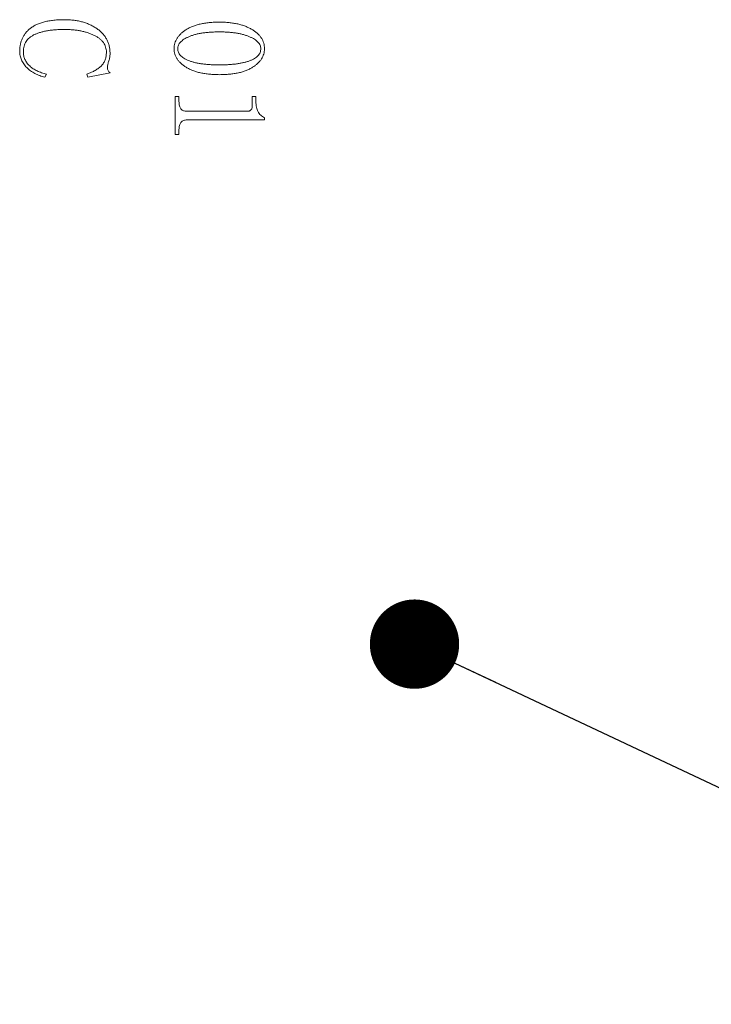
# Model space of a CAD drawing. Header units: millimetres. Extents: x 0 to 658, y -2 to 210.
# Tile 18 of 26: x 232 to 240, y 120 to 131. Entities that reach past the tile are written whole.
import ezdxf

# ---------------------------------------------------------------- set-up
doc = ezdxf.new("R2010")
doc.units = ezdxf.units.MM
doc.layers.add('图框', color=7, linetype='Continuous')
doc.dimstyles.new('SLDDIMSTYLE4', dxfattribs={"dimtxt": 0.18, "dimasz": 1.016, "dimexe": 0, "dimexo": 0.0625, "dimgap": 0, "dimtad": 0, "dimtih": 1, "dimtoh": 1, "dimdec": 0, "dimrnd": 1e-09, "dimzin": 0, "dimdsep": 46, "dimtxsty": 'Standard', "dimblk1": 'DOT', "dimblk2": 'DOT', "dimsah": 1, "dimcen": 0.09, "dimadec": 0, "dimazin": 0, "dimtfac": 1.016, "dimtdec": 0, "dimtofl": 0, "dimtmove": 0, "dimatfit": 3, "dimldrblk": 'DOT', "dimfxl": 0, "dimfrac": 2, "dimtolj": 1, "dimtzin": 0, "dimarcsym": 0})

# ---------------------------------------------------------------- blocks, each defined once
blk = doc.blocks.new('_DOT')
at = {"color": 0, "linetype": 'ByBlock', "lineweight": -2}
blk.add_line((-0.5, 0), (-1, 0), dxfattribs=at)
at = {"color": 0, "linetype": 'ByBlock', "const_width": 0.5}
blk.add_lwpolyline([(-0.25, 0, 1), (0.25, 0, 1)], format="xyb", close=True, dxfattribs=at)

msp = doc.modelspace()

# ---------------------------------------------------------------- linework, layer by layer
at = {"color": 7, "linetype": 'Continuous', "lineweight": 15}
for p, q in [((232.23586631, 130.79112548), (232.21785378, 130.75575161)), ((232.70570141, 130.75575161), (232.6941992, 130.79112548)), ((232.95808834, 130.80436367), (232.70570141, 130.75575161)), ((233.69975489, 130.5335306), (233.74142152, 130.5335306)), ((233.69975489, 130.10297496), (233.69975489, 130.5335306)), ((233.74142152, 130.5335306), (233.74142152, 130.47992814)), ((234.57475555, 130.5335306), (234.61642217, 130.5335306)), ((234.57475555, 130.42632568), (234.57475555, 130.5335306)), ((234.61642217, 130.5335306), (234.61642217, 130.47949303)), ((233.83278501, 130.36686409), (234.5233227, 130.36686409)), ((234.71364331, 130.29372919), (234.71364331, 130.26964146)), ((234.71364331, 130.26964146), (233.83408737, 130.26964146)), ((233.74142152, 130.10297496), (233.69975489, 130.10297496)), ((233.74142152, 130.16048301), (233.74142152, 130.10297496))]:
    msp.add_line(p, q, dxfattribs=at)
for points, knots in [([(231.93031068, 131.04980611), (231.93066198, 131.06321229), (231.93134914, 131.08943488), (231.93742216, 131.12761804), (231.94689723, 131.16376579), (231.96040887, 131.19781955), (231.97789057, 131.22975279), (231.99934395, 131.25940674), (232.02458124, 131.28694288), (232.05352682, 131.31247432), (232.08678834, 131.3354389), (232.12456028, 131.35516475), (232.16679103, 131.37150576), (232.21316652, 131.38516927), (232.26397903, 131.39570522), (232.31916284, 131.40313759), (232.37872797, 131.40773583), (232.41988529, 131.40825941), (232.44116137, 131.40853007)], [0, 0, 0, 0, 0.0568869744, 0.1112713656, 0.1637193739, 0.2152776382, 0.2664096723, 0.3178947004, 0.3702887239, 0.4246939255, 0.4814339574, 0.5414705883, 0.6051777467, 0.6733988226, 0.7465263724, 0.8252755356, 0.9096770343, 1, 1, 1, 1]), ([(232.44116137, 131.40853007), (232.45940385, 131.40829516), (232.49509299, 131.40783559), (232.54741452, 131.40256975), (232.59739659, 131.39469993), (232.6450703, 131.38354731), (232.69017511, 131.36856859), (232.73305627, 131.35095029), (232.77343441, 131.32967682), (232.81124744, 131.30561057), (232.84567741, 131.27876346), (232.87573393, 131.24918558), (232.90132644, 131.21746123), (232.9222412, 131.1831894), (232.93829857, 131.14651166), (232.94991903, 131.10754136), (232.95666364, 131.0662438), (232.95760726, 131.03796714), (232.95808846, 131.02354743)], [0, 0, 0, 0, 0.0758498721, 0.148390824, 0.2184819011, 0.2862056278, 0.3517612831, 0.41596349, 0.4788126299, 0.5413259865, 0.6021787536, 0.6600486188, 0.7163412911, 0.7712961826, 0.8265295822, 0.8824090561, 0.9400343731, 1, 1, 1, 1]), ([(233.68586623, 131.07932), (233.68628467, 131.0897703), (233.68711188, 131.11042964), (233.69368139, 131.14066911), (233.7041117, 131.16977127), (233.71931546, 131.19730684), (233.73847079, 131.22370487), (233.76189157, 131.24865202), (233.78947472, 131.27240365), (233.82115785, 131.29463754), (233.85665105, 131.31504778), (233.89598403, 131.33254524), (233.93867684, 131.34748666), (233.98480509, 131.35983539), (234.03442005, 131.36932077), (234.0874901, 131.37586514), (234.14398514, 131.38012535), (234.18281987, 131.38053936), (234.20279332, 131.38075229)], [0, 0, 0, 0, 0.0473331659, 0.0935735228, 0.1396309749, 0.187025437, 0.2356284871, 0.2871368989, 0.3417685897, 0.4003586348, 0.4623436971, 0.527068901, 0.5952061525, 0.6671925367, 0.7433361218, 0.8239900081, 0.9094746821, 1, 1, 1, 1]), ([(234.20279332, 131.38075229), (234.22139003, 131.38050503), (234.25775807, 131.38002148), (234.3109599, 131.37617229), (234.36141895, 131.36932017), (234.40921, 131.36050879), (234.45407938, 131.34835498), (234.4963638, 131.33425764), (234.53579717, 131.31697811), (234.57224843, 131.29741301), (234.60531675, 131.27589846), (234.6340461, 131.25238741), (234.65877361, 131.22756596), (234.67883677, 131.20099048), (234.69466339, 131.17287955), (234.70538004, 131.14299328), (234.71252641, 131.11170163), (234.71326813, 131.09021074), (234.71364401, 131.07932)], [0, 0, 0, 0, 0.0850839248, 0.1663915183, 0.2438603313, 0.3179900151, 0.3885592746, 0.4563826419, 0.5217467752, 0.5852751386, 0.6454945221, 0.7019430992, 0.7548371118, 0.8054103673, 0.8538562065, 0.9018145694, 0.9502434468, 1, 1, 1, 1]), ([(232.44116137, 131.29741896), (232.42336173, 131.29728361), (232.38867907, 131.29701988), (232.33815474, 131.29407603), (232.29055753, 131.28970046), (232.2460285, 131.28314847), (232.20439946, 131.27502454), (232.16577772, 131.26483077), (232.12996915, 131.25295704), (232.09724273, 131.23917136), (232.06760989, 131.22354184), (232.04205972, 131.2050309), (232.02042505, 131.18413398), (232.00252245, 131.16090741), (231.98882226, 131.13503679), (231.97895522, 131.10681354), (231.97302882, 131.07623929), (231.97233392, 131.05504114), (231.97197735, 131.04416375)], [0, 0, 0, 0, 0.0893791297, 0.1741554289, 0.2540790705, 0.3293450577, 0.4000917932, 0.4669721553, 0.5298115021, 0.5893908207, 0.6451448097, 0.6976814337, 0.747265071, 0.7957288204, 0.8443231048, 0.8936130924, 0.9454097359, 1, 1, 1, 1]), ([(232.91642179, 131.03830437), (232.91598967, 131.04831543), (232.91513853, 131.06803436), (232.9088454, 131.09680227), (232.89760097, 131.12353999), (232.88289054, 131.14892099), (232.86311715, 131.17196291), (232.8394349, 131.19341187), (232.8113659, 131.21294187), (232.77937673, 131.23044796), (232.7443602, 131.24602595), (232.70720107, 131.26011265), (232.66779033, 131.27138675), (232.62646254, 131.28106909), (232.58302067, 131.28826303), (232.53756617, 131.2938226), (232.49002818, 131.29674155), (232.45765786, 131.29719028), (232.44116137, 131.29741896)], [0, 0, 0, 0, 0.0502647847, 0.0990072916, 0.1469058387, 0.1954407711, 0.2457226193, 0.2987024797, 0.3555470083, 0.4170141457, 0.4815655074, 0.547895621, 0.6164112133, 0.6872620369, 0.7609614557, 0.8374292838, 0.9171511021, 1, 1, 1, 1]), ([(234.20279332, 131.26964118), (234.18448885, 131.26948294), (234.14894544, 131.26917568), (234.09718211, 131.26656579), (234.04862201, 131.26219727), (234.00315865, 131.2565852), (233.96098172, 131.24861851), (233.9217536, 131.23952191), (233.88576724, 131.22818722), (233.8529429, 131.21551801), (233.82380471, 131.20140826), (233.79809179, 131.18690278), (233.77671773, 131.17086649), (233.75879691, 131.15445265), (233.74490947, 131.13695435), (233.73480949, 131.11860475), (233.72867037, 131.09923765), (233.72791122, 131.08594461), (233.7275329, 131.07932)], [0, 0, 0, 0, 0.0994786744, 0.1931665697, 0.2815818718, 0.3644324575, 0.4420050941, 0.5147628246, 0.5831523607, 0.6468883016, 0.7057948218, 0.7589976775, 0.8070405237, 0.8507081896, 0.8907416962, 0.9278602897, 0.9640490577, 1, 1, 1, 1]), ([(234.67197735, 131.07932), (234.67161657, 131.08594931), (234.67089147, 131.09927341), (234.66445797, 131.11862146), (234.6541516, 131.1369583), (234.64003554, 131.1545194), (234.62165207, 131.17092053), (234.59964942, 131.18689067), (234.57330493, 131.20140457), (234.54357146, 131.2154712), (234.51038818, 131.22811475), (234.47441702, 131.23946946), (234.4356299, 131.24857755), (234.39432672, 131.25655781), (234.35023709, 131.26216448), (234.30348867, 131.26656594), (234.25403802, 131.26916585), (234.22015744, 131.26948011), (234.20279332, 131.26964118)], [0, 0, 0, 0, 0.0363990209, 0.0731575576, 0.1109301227, 0.1517100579, 0.1965058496, 0.2461102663, 0.3010119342, 0.3617307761, 0.4270032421, 0.4962451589, 0.5691356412, 0.6461101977, 0.7276253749, 0.813575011, 0.9044553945, 1, 1, 1, 1]), ([(234.20279332, 130.78353007), (234.18325454, 130.78376212), (234.14522112, 130.78421383), (234.08974236, 130.78823073), (234.03744921, 130.79448039), (233.98844086, 130.80399225), (233.94248662, 130.81542152), (233.89986113, 130.83016539), (233.86014613, 130.84680425), (233.8242222, 130.86668976), (233.79182544, 130.88815035), (233.76378238, 130.91153086), (233.73945403, 130.93573859), (233.72006523, 130.96189812), (233.70444441, 130.9891589), (233.69397019, 131.01811961), (233.68702914, 131.04824926), (233.68625758, 131.06886408), (233.68586623, 131.07932)], [0, 0, 0, 0, 0.0890963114, 0.1734313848, 0.2535521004, 0.3291240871, 0.4009774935, 0.4693124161, 0.5346369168, 0.5970900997, 0.6562903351, 0.711582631, 0.7633724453, 0.8123963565, 0.8596603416, 0.9061113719, 0.9523792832, 1, 1, 1, 1]), ([(233.7275329, 131.07932), (233.72789994, 131.07226189), (233.72862822, 131.058257), (233.73476115, 131.03795291), (233.7447829, 131.01895285), (233.75869069, 131.00119722), (233.77662077, 130.98494052), (233.79816594, 130.96962646), (233.82368734, 130.95562252), (233.853032, 130.9429894), (233.88580542, 130.93151947), (233.92186657, 130.92166629), (233.96097002, 130.91316519), (234.00324591, 130.90662551), (234.04862043, 130.90117081), (234.0971942, 130.89728659), (234.14895583, 130.89522433), (234.18449011, 130.89483943), (234.20279332, 130.89464118)], [0, 0, 0, 0, 0.0382874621, 0.0759710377, 0.1141190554, 0.1544499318, 0.1978363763, 0.2451697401, 0.29777386, 0.355678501, 0.4185752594, 0.48627654, 0.5586630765, 0.6358778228, 0.7186062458, 0.8069283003, 0.900551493, 1, 1, 1, 1]), ([(234.71364401, 131.07932), (234.71322618, 131.06887051), (234.71240299, 131.04828363), (234.70585281, 131.01807529), (234.69518847, 130.98928143), (234.68016135, 130.96189093), (234.66114396, 130.93583227), (234.63749671, 130.9114487), (234.60988296, 130.88823184), (234.5781418, 130.86666851), (234.54289365, 130.84687202), (234.50389547, 130.83006192), (234.461796, 130.81543979), (234.41621645, 130.80395552), (234.36755558, 130.79450696), (234.31555813, 130.78821175), (234.26029306, 130.78421193), (234.222332, 130.78376177), (234.20279332, 130.78353007)], [0, 0, 0, 0, 0.0479777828, 0.0945226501, 0.141321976, 0.1886191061, 0.2376153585, 0.2890997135, 0.3442965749, 0.4031153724, 0.4651643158, 0.5297587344, 0.5979773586, 0.6697257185, 0.7455379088, 0.8255997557, 0.9102356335, 1, 1, 1, 1]), ([(234.20279332, 130.89464118), (234.22015654, 130.89474606), (234.2540294, 130.89495067), (234.3034689, 130.89711945), (234.35021471, 130.90084945), (234.39425764, 130.90568169), (234.43557991, 130.91226165), (234.47429317, 130.91995304), (234.51032117, 130.92923807), (234.54351281, 130.93995173), (234.57337572, 130.95220011), (234.59967498, 130.96569095), (234.6218024, 130.98099411), (234.64021177, 130.99746872), (234.65441525, 131.01578787), (234.66455587, 131.03564473), (234.67095428, 131.05701129), (234.67163363, 131.07182499), (234.67197735, 131.07932)], [0, 0, 0, 0, 0.0950528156, 0.1854327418, 0.2708433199, 0.3517502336, 0.4279266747, 0.4998459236, 0.5677554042, 0.63150026, 0.6906297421, 0.7443035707, 0.7929692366, 0.8375371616, 0.8790440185, 0.9190716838, 0.9590542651, 1, 1, 1, 1]), ([(232.21785408, 130.75575229), (232.20753941, 130.75827853), (232.18722206, 130.7632546), (232.15786404, 130.77321575), (232.12984188, 130.78440374), (232.1032506, 130.7972813), (232.07802503, 130.81163779), (232.05404396, 130.82742618), (232.03168998, 130.84507748), (232.01095486, 130.86408903), (231.99197752, 130.88418463), (231.97553057, 130.90543408), (231.96143842, 130.92745522), (231.95020378, 130.95037303), (231.94108588, 130.97399199), (231.9348827, 130.99854836), (231.9310863, 131.02393531), (231.93057132, 131.0411123), (231.93031068, 131.04980611)], [0, 0, 0, 0, 0.0716485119, 0.1411297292, 0.2090405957, 0.2752089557, 0.3403734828, 0.4048336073, 0.468812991, 0.5323999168, 0.5945803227, 0.6551329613, 0.7135147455, 0.7707250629, 0.82712962, 0.8840914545, 0.9413350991, 1, 1, 1, 1]), ([(231.97197735, 131.04416375), (231.97215453, 131.0364086), (231.9725025, 131.02117846), (231.97619331, 130.99879547), (231.98177905, 130.97725867), (231.98966297, 130.95642578), (231.99986215, 130.9364921), (232.01242014, 130.91739388), (232.02722197, 130.89919293), (232.04416457, 130.88185539), (232.06293888, 130.86572206), (232.08327073, 130.85086774), (232.10505278, 130.83741111), (232.12828997, 130.82520359), (232.15315604, 130.81461099), (232.17941531, 130.80535283), (232.20704437, 130.79715816), (232.22614002, 130.79316132), (232.23586623, 130.79112555)], [0, 0, 0, 0, 0.058468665, 0.1148252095, 0.1706959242, 0.2261491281, 0.282540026, 0.339312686, 0.3983038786, 0.4592916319, 0.5219896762, 0.5848751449, 0.6490990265, 0.7150192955, 0.7827497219, 0.8528429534, 0.9250467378, 1, 1, 1, 1]), ([(232.69419957, 130.79112555), (232.70298652, 130.79407029), (232.72020704, 130.79984132), (232.74486395, 130.80987507), (232.76802334, 130.82048222), (232.78946449, 130.83195421), (232.8092977, 130.84416325), (232.82764627, 130.85695437), (232.84434416, 130.87058555), (232.85941704, 130.88503488), (232.87312271, 130.90016861), (232.88450472, 130.91679658), (232.8944784, 130.93429831), (232.90240533, 130.95297843), (232.90879397, 130.97271767), (232.91333743, 130.99356931), (232.91593668, 131.01559604), (232.91625784, 131.03062966), (232.91642179, 131.03830437)], [0, 0, 0, 0, 0.0773095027, 0.1515098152, 0.2219960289, 0.2897761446, 0.3542703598, 0.4162291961, 0.4762799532, 0.5339128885, 0.5903545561, 0.6462807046, 0.7016832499, 0.7581926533, 0.8152665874, 0.8745817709, 0.9359735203, 1, 1, 1, 1]), ([(232.95808846, 131.02354743), (232.95793762, 131.01666484), (232.95763309, 131.00276994), (232.95462221, 130.98202572), (232.95016783, 130.96114443), (232.94340913, 130.94093419), (232.93696767, 130.92137343), (232.93241123, 130.90281325), (232.92931738, 130.88570273), (232.92896064, 130.87468743), (232.92879158, 130.86946757)], [0, 0, 0, 0, 0.130965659, 0.2643996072, 0.3984081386, 0.5369412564, 0.6698052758, 0.7904014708, 0.9006767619, 1, 1, 1, 1]), ([(232.92879158, 130.86946757), (232.92905629, 130.86229013), (232.92953578, 130.84928936), (232.93361562, 130.8309553), (232.9433593, 130.81554923), (232.95295137, 130.80826468), (232.95808846, 130.8043634)], [0, 0, 0, 0, 0.2874745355, 0.5207143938, 0.7433158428, 1, 1, 1, 1]), ([(233.74142179, 130.47992764), (233.7417039, 130.47065118), (233.74222735, 130.45343938), (233.74622242, 130.42947265), (233.75313615, 130.40943092), (233.76339135, 130.39332133), (233.77668668, 130.38105408), (233.79302701, 130.3728581), (233.81200645, 130.36772011), (233.82558642, 130.36716019), (233.83278464, 130.3668634)], [0, 0, 0, 0, 0.1667188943, 0.3093351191, 0.4352265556, 0.5452516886, 0.6492711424, 0.7563039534, 0.8708260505, 1, 1, 1, 1]), ([(234.52332283, 130.3668634), (234.52696394, 130.36699085), (234.53400518, 130.36723731), (234.54398973, 130.37027982), (234.55307472, 130.37474476), (234.56083271, 130.38150513), (234.56717858, 130.39005896), (234.5718225, 130.40055553), (234.57430944, 130.41289975), (234.57460108, 130.42168473), (234.57475512, 130.42632521)], [0, 0, 0, 0, 0.1221509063, 0.2362178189, 0.3483974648, 0.4606563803, 0.5790099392, 0.7043714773, 0.8438406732, 1, 1, 1, 1]), ([(234.61642179, 130.47949361), (234.6166819, 130.46804748), (234.61717809, 130.44621262), (234.62175318, 130.4151062), (234.62924384, 130.38727128), (234.63983977, 130.36258704), (234.65389907, 130.34110583), (234.6706858, 130.32225246), (234.6907238, 130.306107), (234.70590255, 130.29791023), (234.71364401, 130.29372972)], [0, 0, 0, 0, 0.154316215, 0.2943764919, 0.4229135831, 0.5421960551, 0.6550519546, 0.7676840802, 0.8815143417, 1, 1, 1, 1]), ([(233.83408672, 130.26964118), (233.8268146, 130.26936635), (233.81298068, 130.26884353), (233.79358027, 130.2633177), (233.77706932, 130.25408123), (233.76368253, 130.24109429), (233.75375224, 130.22486908), (233.74647404, 130.20591109), (233.74225133, 130.18410395), (233.74170698, 130.16860374), (233.74142179, 130.16048319)], [0, 0, 0, 0, 0.1335734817, 0.2541000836, 0.3673933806, 0.4785062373, 0.5933922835, 0.7147982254, 0.8505831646, 1, 1, 1, 1])]:
    msp.add_open_spline(points, degree=3, knots=knots, dxfattribs=at)

# ---------------------------------------------------------------- leaders
at = {"layer": '图框'}
msp.add_leader([(236.42007541, 124.30968348), (250.42485549, 117.71104671)], dimstyle='SLDDIMSTYLE4', dxfattribs=at)

doc.saveas('drawing.dxf')
